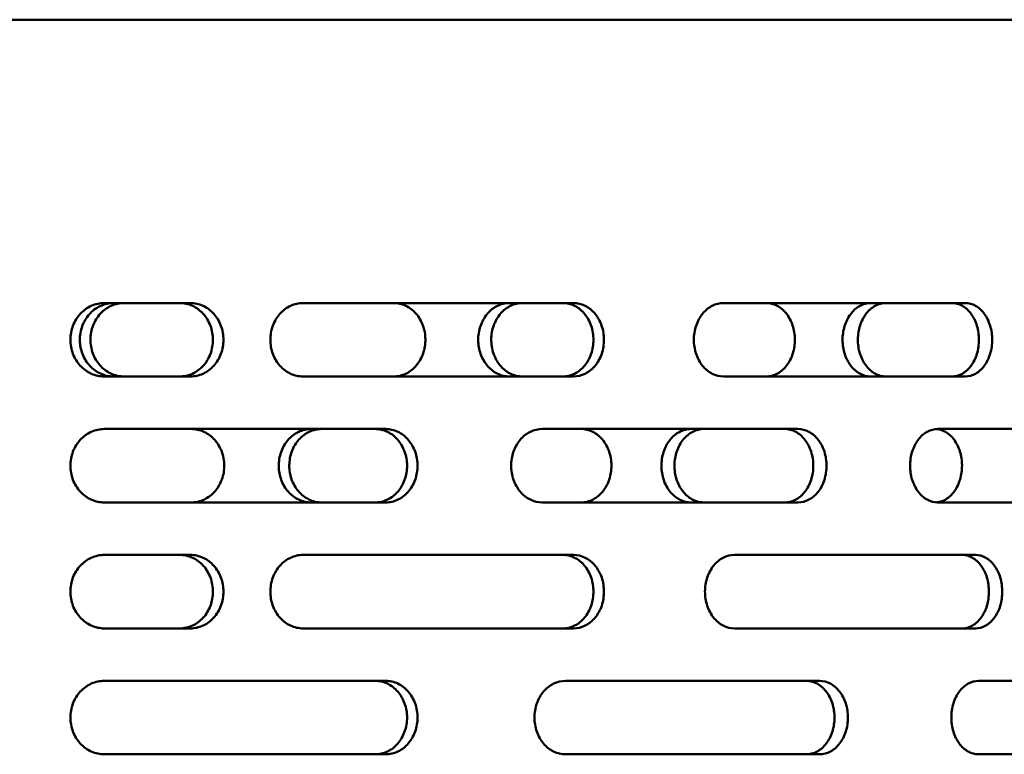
# Model space of a CAD drawing. Header units: millimetres. Extents: x -1106 to 8832, y -1538 to 1985.
# Tile 24 of 42: x 6471 to 6565, y 785 to 855. Entities that reach past the tile are written whole.
import ezdxf

# ---------------------------------------------------------------- set-up
doc = ezdxf.new("R2010")
doc.units = ezdxf.units.MM
doc.layers.add('Видимый контур (ГОСТ)', color=7, linetype='Continuous', lineweight=50)

msp = doc.modelspace()

# ---------------------------------------------------------------- linework, layer by layer
at = {"layer": 'Видимый контур (ГОСТ)'}
for p, q in [((6658.405, 855.137), (6053.405, 855.137)), ((6487.203, 828.137), (6479.004, 828.137)), ((6523.684, 828.137), (6497.924, 828.137)), ((6560.994, 828.137), (6537.958, 828.137)), ((6479.004, 821.137), (6487.203, 821.137)), ((6497.924, 821.137), (6523.684, 821.137)), ((6537.958, 821.137), (6560.994, 821.137)), ((6505.808, 816.137), (6479.004, 816.137)), ((6545.065, 816.137), (6520.715, 816.137)), ((6579.664, 816.137), (6558.367, 816.137)), ((6479.004, 809.137), (6505.808, 809.137)), ((6520.715, 809.137), (6545.065, 809.137)), ((6558.367, 809.137), (6579.664, 809.137)), ((6487.203, 804.137), (6479.004, 804.137)), ((6523.684, 804.137), (6497.924, 804.137)), ((6561.962, 804.137), (6539.01, 804.137)), ((6479.004, 797.137), (6487.203, 797.137)), ((6497.924, 797.137), (6523.684, 797.137)), ((6539.01, 797.137), (6561.962, 797.137)), ((6505.808, 792.137), (6479.004, 792.137)), ((6547.118, 792.137), (6522.922, 792.137)), ((6583.183, 792.137), (6562.259, 792.137)), ((6479.004, 785.137), (6505.808, 785.137)), ((6522.922, 785.137), (6547.118, 785.137)), ((6562.259, 785.137), (6583.183, 785.137))]:
    msp.add_line(p, q, dxfattribs=at)
for points, knots in [([(6479.004, 821.137), (6478.601, 821.137), (6478.169, 821.225), (6477.374, 821.583), (6477.011, 821.853), (6476.438, 822.475), (6476.19, 822.868), (6475.861, 823.729), (6475.78, 824.197), (6475.78, 825.077), (6475.861, 825.546), (6476.191, 826.408), (6476.44, 826.802), (6477.013, 827.423), (6477.376, 827.692), (6478.17, 828.049), (6478.601, 828.137), (6479.004, 828.137)], [0.528676, 0.528676, 0.528676, 0.528676, 0.661341, 0.661341, 0.794007, 0.794007, 0.925818, 0.925818, 1.057628, 1.057628, 1.189649, 1.189649, 1.32167, 1.32167, 1.454125, 1.454125, 1.58658, 1.58658, 1.58658, 1.58658]), ([(6479.886, 821.137), (6479.462, 821.137), (6479.042, 821.229), (6478.271, 821.582), (6477.926, 821.833), (6477.332, 822.474), (6477.092, 822.862), (6476.771, 823.702), (6476.687, 824.144), (6476.676, 825.054), (6476.754, 825.512), (6477.066, 826.357), (6477.29, 826.736), (6477.868, 827.394), (6478.221, 827.661), (6478.814, 827.943), (6479.026, 828.017), (6479.455, 828.113), (6479.67, 828.137), (6479.886, 828.137)], [0, 0, 0, 0, 0.139579, 0.139579, 0.274416, 0.274416, 0.413415, 0.413415, 0.54767, 0.54767, 0.686345, 0.686345, 0.820695, 0.820695, 0.960109, 0.960109, 1.033164, 1.033164, 1.104131, 1.104131, 1.104131, 1.104131]), ([(6480.893, 828.137), (6480.47, 828.137), (6480.05, 828.045), (6479.28, 827.692), (6478.935, 827.441), (6478.341, 826.8), (6478.101, 826.412), (6477.78, 825.572), (6477.695, 825.13), (6477.685, 824.22), (6477.763, 823.761), (6478.074, 822.917), (6478.299, 822.538), (6478.877, 821.88), (6479.229, 821.612), (6479.822, 821.33), (6480.034, 821.257), (6480.463, 821.161), (6480.678, 821.137), (6480.893, 821.137)], [0, 0, 0, 0, 0.139561, 0.139561, 0.274374, 0.274374, 0.413373, 0.413373, 0.547635, 0.547635, 0.686319, 0.686319, 0.820664, 0.820664, 0.960066, 0.960066, 1.033121, 1.033121, 1.104089, 1.104089, 1.104089, 1.104089]), ([(6486.2, 821.137), (6486.597, 821.137), (6487.02, 821.225), (6487.798, 821.582), (6488.153, 821.852), (6488.711, 822.474), (6488.953, 822.867), (6489.274, 823.729), (6489.353, 824.197), (6489.353, 824.637), (6489.353, 825.076), (6489.274, 825.545), (6488.953, 826.407), (6488.711, 826.8), (6488.153, 827.422), (6487.798, 827.692), (6487.02, 828.049), (6486.597, 828.137), (6486.2, 828.137)], [1.584437, 1.584437, 1.584437, 1.584437, 1.716626, 1.716626, 1.848815, 1.848815, 1.980633, 1.980633, 2.112451, 2.112451, 2.112451, 2.244268, 2.244268, 2.376086, 2.376086, 2.508275, 2.508275, 2.640464, 2.640464, 2.640464, 2.640464]), ([(6487.203, 828.137), (6487.6, 828.137), (6488.022, 828.049), (6488.799, 827.692), (6489.154, 827.423), (6489.713, 826.801), (6489.955, 826.408), (6490.276, 825.545), (6490.355, 825.077), (6490.355, 824.637), (6490.355, 824.197), (6490.276, 823.729), (6489.955, 822.867), (6489.714, 822.474), (6489.155, 821.852), (6488.8, 821.582), (6488.023, 821.225), (6487.6, 821.137), (6487.203, 821.137)], [1.584406, 1.584406, 1.584406, 1.584406, 1.716509, 1.716509, 1.848613, 1.848613, 1.980512, 1.980512, 2.112411, 2.112411, 2.112411, 2.244229, 2.244229, 2.376047, 2.376047, 2.508231, 2.508231, 2.640416, 2.640416, 2.640416, 2.640416]), ([(6497.924, 821.137), (6497.536, 821.137), (6497.121, 821.225), (6496.357, 821.582), (6496.008, 821.851), (6495.456, 822.473), (6495.217, 822.867), (6494.9, 823.729), (6494.822, 824.197), (6494.822, 825.076), (6494.9, 825.545), (6495.217, 826.408), (6495.457, 826.801), (6496.008, 827.423), (6496.357, 827.692), (6497.121, 828.049), (6497.536, 828.137), (6497.924, 828.137)], [0.527482, 0.527482, 0.527482, 0.527482, 0.659428, 0.659428, 0.791375, 0.791375, 0.923215, 0.923215, 1.055054, 1.055054, 1.186922, 1.186922, 1.318789, 1.318789, 1.450708, 1.450708, 1.582627, 1.582627, 1.582627, 1.582627]), ([(6506.565, 828.137), (6506.966, 828.137), (6507.363, 828.045), (6508.089, 827.693), (6508.414, 827.443), (6508.973, 826.803), (6509.198, 826.415), (6509.501, 825.575), (6509.58, 825.132), (6509.59, 824.221), (6509.517, 823.762), (6509.224, 822.916), (6509.013, 822.536), (6508.469, 821.879), (6508.138, 821.611), (6507.578, 821.33), (6507.378, 821.257), (6506.972, 821.161), (6506.769, 821.137), (6506.565, 821.137)], [0, 0, 0, 0, 0.139164, 0.139164, 0.273618, 0.273618, 0.412619, 0.412619, 0.546981, 0.546981, 0.685863, 0.685863, 0.820357, 0.820357, 0.959502, 0.959502, 1.032375, 1.032375, 1.103164, 1.103164, 1.103164, 1.103164]), ([(6517.58, 821.137), (6517.188, 821.137), (6516.799, 821.229), (6516.085, 821.582), (6515.765, 821.833), (6515.215, 822.474), (6514.993, 822.862), (6514.694, 823.702), (6514.616, 824.144), (6514.606, 825.054), (6514.679, 825.512), (6514.968, 826.357), (6515.176, 826.736), (6515.712, 827.394), (6516.038, 827.661), (6516.588, 827.943), (6516.784, 828.017), (6517.181, 828.113), (6517.38, 828.137), (6517.58, 828.137)], [0, 0, 0, 0, 0.139579, 0.139579, 0.274416, 0.274416, 0.413415, 0.413415, 0.54767, 0.54767, 0.686345, 0.686345, 0.820695, 0.820695, 0.960109, 0.960109, 1.033164, 1.033164, 1.104131, 1.104131, 1.104131, 1.104131]), ([(6518.825, 828.137), (6518.433, 828.137), (6518.044, 828.045), (6517.331, 827.692), (6517.011, 827.441), (6516.461, 826.8), (6516.239, 826.412), (6515.941, 825.572), (6515.863, 825.13), (6515.853, 824.22), (6515.926, 823.761), (6516.214, 822.917), (6516.422, 822.538), (6516.958, 821.88), (6517.284, 821.612), (6517.833, 821.33), (6518.03, 821.257), (6518.426, 821.161), (6518.625, 821.137), (6518.825, 821.137)], [0, 0, 0, 0, 0.139561, 0.139561, 0.274374, 0.274374, 0.413373, 0.413373, 0.547635, 0.547635, 0.686319, 0.686319, 0.820664, 0.820664, 0.960066, 0.960066, 1.033121, 1.033121, 1.104089, 1.104089, 1.104089, 1.104089]), ([(6522.682, 821.137), (6523.048, 821.137), (6523.439, 821.225), (6524.156, 821.582), (6524.483, 821.852), (6524.998, 822.474), (6525.221, 822.867), (6525.517, 823.729), (6525.589, 824.197), (6525.589, 824.637), (6525.589, 825.076), (6525.517, 825.545), (6525.221, 826.407), (6524.998, 826.8), (6524.483, 827.422), (6524.156, 827.691), (6523.439, 828.049), (6523.048, 828.137), (6522.682, 828.137)], [1.583676, 1.583676, 1.583676, 1.583676, 1.715849, 1.715849, 1.848021, 1.848021, 1.979852, 1.979852, 2.111683, 2.111683, 2.111683, 2.243514, 2.243514, 2.375345, 2.375345, 2.507517, 2.507517, 2.639689, 2.639689, 2.639689, 2.639689]), ([(6523.684, 828.137), (6524.05, 828.137), (6524.441, 828.049), (6525.158, 827.692), (6525.485, 827.423), (6526, 826.801), (6526.223, 826.408), (6526.519, 825.546), (6526.592, 825.077), (6526.592, 824.637), (6526.592, 824.197), (6526.519, 823.729), (6526.224, 822.867), (6526.001, 822.474), (6525.485, 821.852), (6525.158, 821.582), (6524.441, 821.225), (6524.051, 821.137), (6523.684, 821.137)], [1.583655, 1.583655, 1.583655, 1.583655, 1.715739, 1.715739, 1.847822, 1.847822, 1.979737, 1.979737, 2.111653, 2.111653, 2.111653, 2.243484, 2.243484, 2.375315, 2.375315, 2.507483, 2.507483, 2.639651, 2.639651, 2.639651, 2.639651]), ([(6537.958, 821.137), (6537.606, 821.137), (6537.231, 821.225), (6536.539, 821.582), (6536.223, 821.851), (6535.723, 822.473), (6535.507, 822.867), (6535.219, 823.729), (6535.148, 824.197), (6535.148, 825.076), (6535.219, 825.545), (6535.507, 826.407), (6535.723, 826.801), (6536.223, 827.422), (6536.539, 827.692), (6537.231, 828.049), (6537.606, 828.137), (6537.958, 828.137)], [0.527482, 0.527482, 0.527482, 0.527482, 0.659428, 0.659428, 0.791375, 0.791375, 0.923215, 0.923215, 1.055054, 1.055054, 1.186894, 1.186894, 1.318733, 1.318733, 1.45068, 1.45068, 1.582627, 1.582627, 1.582627, 1.582627]), ([(6542.034, 828.137), (6542.398, 828.137), (6542.758, 828.045), (6543.416, 827.693), (6543.71, 827.443), (6544.216, 826.803), (6544.42, 826.415), (6544.694, 825.575), (6544.766, 825.132), (6544.776, 824.221), (6544.709, 823.762), (6544.444, 822.916), (6544.253, 822.536), (6543.76, 821.879), (6543.46, 821.611), (6542.953, 821.33), (6542.771, 821.257), (6542.403, 821.161), (6542.219, 821.137), (6542.034, 821.137)], [0, 0, 0, 0, 0.139164, 0.139164, 0.273618, 0.273618, 0.412619, 0.412619, 0.546981, 0.546981, 0.685863, 0.685863, 0.820357, 0.820357, 0.959502, 0.959502, 1.032375, 1.032375, 1.103164, 1.103164, 1.103164, 1.103164]), ([(6551.983, 821.137), (6551.63, 821.137), (6551.28, 821.229), (6550.638, 821.582), (6550.35, 821.833), (6549.855, 822.474), (6549.654, 822.862), (6549.385, 823.702), (6549.315, 824.144), (6549.306, 825.054), (6549.372, 825.512), (6549.632, 826.357), (6549.82, 826.736), (6550.302, 827.394), (6550.596, 827.661), (6551.09, 827.943), (6551.267, 828.017), (6551.624, 828.113), (6551.803, 828.137), (6551.983, 828.137)], [0, 0, 0, 0, 0.139579, 0.139579, 0.274416, 0.274416, 0.413415, 0.413415, 0.54767, 0.54767, 0.686345, 0.686345, 0.820695, 0.820695, 0.960109, 0.960109, 1.033164, 1.033164, 1.104131, 1.104131, 1.104131, 1.104131]), ([(6553.44, 828.137), (6553.087, 828.137), (6552.738, 828.045), (6552.096, 827.692), (6551.808, 827.441), (6551.313, 826.8), (6551.113, 826.412), (6550.844, 825.572), (6550.774, 825.13), (6550.765, 824.22), (6550.83, 823.761), (6551.09, 822.917), (6551.278, 822.538), (6551.76, 821.88), (6552.054, 821.612), (6552.548, 821.33), (6552.725, 821.257), (6553.082, 821.161), (6553.26, 821.137), (6553.44, 821.137)], [0, 0, 0, 0, 0.139561, 0.139561, 0.274374, 0.274374, 0.413373, 0.413373, 0.547635, 0.547635, 0.686319, 0.686319, 0.820664, 0.820664, 0.960066, 0.960066, 1.033121, 1.033121, 1.104089, 1.104089, 1.104089, 1.104089]), ([(6559.733, 821.137), (6560.057, 821.137), (6560.401, 821.225), (6561.034, 821.582), (6561.322, 821.852), (6561.776, 822.474), (6561.973, 822.867), (6562.233, 823.729), (6562.297, 824.197), (6562.297, 824.637), (6562.297, 825.076), (6562.233, 825.545), (6561.973, 826.407), (6561.776, 826.8), (6561.322, 827.422), (6561.034, 827.691), (6560.401, 828.049), (6560.057, 828.137), (6559.733, 828.137)], [1.583676, 1.583676, 1.583676, 1.583676, 1.715849, 1.715849, 1.848021, 1.848021, 1.979852, 1.979852, 2.111683, 2.111683, 2.111683, 2.243514, 2.243514, 2.375345, 2.375345, 2.507517, 2.507517, 2.639689, 2.639689, 2.639689, 2.639689]), ([(6560.994, 828.137), (6561.318, 828.137), (6561.663, 828.049), (6562.296, 827.691), (6562.584, 827.422), (6563.038, 826.8), (6563.235, 826.407), (6563.495, 825.545), (6563.559, 825.076), (6563.559, 824.637), (6563.559, 824.197), (6563.495, 823.729), (6563.235, 822.867), (6563.038, 822.474), (6562.584, 821.852), (6562.296, 821.582), (6561.663, 821.225), (6561.318, 821.137), (6560.994, 821.137)], [1.583655, 1.583655, 1.583655, 1.583655, 1.715823, 1.715823, 1.847991, 1.847991, 1.979822, 1.979822, 2.111653, 2.111653, 2.111653, 2.243484, 2.243484, 2.375315, 2.375315, 2.507483, 2.507483, 2.639651, 2.639651, 2.639651, 2.639651]), ([(6479.004, 809.137), (6478.601, 809.137), (6478.169, 809.225), (6477.374, 809.583), (6477.011, 809.853), (6476.438, 810.475), (6476.19, 810.868), (6475.861, 811.729), (6475.78, 812.197), (6475.78, 813.076), (6475.861, 813.545), (6476.19, 814.406), (6476.438, 814.799), (6477.011, 815.421), (6477.374, 815.691), (6478.169, 816.049), (6478.601, 816.137), (6479.004, 816.137)], [0.528676, 0.528676, 0.528676, 0.528676, 0.661341, 0.661341, 0.794007, 0.794007, 0.925818, 0.925818, 1.057628, 1.057628, 1.189438, 1.189438, 1.321249, 1.321249, 1.453914, 1.453914, 1.58658, 1.58658, 1.58658, 1.58658]), ([(6487.273, 816.137), (6487.694, 816.137), (6488.11, 816.044), (6488.872, 815.689), (6489.212, 815.437), (6489.796, 814.794), (6490.03, 814.406), (6490.344, 813.567), (6490.426, 813.126), (6490.436, 812.219), (6490.359, 811.762), (6490.055, 810.92), (6489.835, 810.542), (6489.268, 809.883), (6488.921, 809.614), (6488.335, 809.331), (6488.125, 809.258), (6487.7, 809.161), (6487.487, 809.137), (6487.273, 809.137)], [0, 0, 0, 0, 0.140472, 0.140472, 0.276018, 0.276018, 0.415009, 0.415009, 0.548981, 0.548981, 0.687234, 0.687234, 0.821346, 0.821346, 0.961303, 0.961303, 1.034799, 1.034799, 1.106193, 1.106193, 1.106193, 1.106193]), ([(6498.709, 809.137), (6498.302, 809.137), (6497.897, 809.229), (6497.156, 809.58), (6496.824, 809.83), (6496.251, 810.47), (6496.019, 810.857), (6495.707, 811.698), (6495.626, 812.141), (6495.615, 813.052), (6495.691, 813.512), (6495.991, 814.358), (6496.209, 814.738), (6496.767, 815.396), (6497.106, 815.663), (6497.678, 815.944), (6497.882, 816.017), (6498.295, 816.113), (6498.502, 816.137), (6498.709, 816.137)], [0, 0, 0, 0, 0.138981, 0.138981, 0.273271, 0.273271, 0.412263, 0.412263, 0.546695, 0.546695, 0.68569, 0.68569, 0.820241, 0.820241, 0.959245, 0.959245, 1.032021, 1.032021, 1.102718, 1.102718, 1.102718, 1.102718]), ([(6499.712, 816.137), (6499.305, 816.137), (6498.901, 816.045), (6498.16, 815.694), (6497.827, 815.443), (6497.254, 814.804), (6497.022, 814.416), (6496.711, 813.576), (6496.629, 813.133), (6496.618, 812.222), (6496.694, 811.762), (6496.995, 810.916), (6497.212, 810.535), (6497.771, 809.878), (6498.11, 809.611), (6498.681, 809.33), (6498.885, 809.257), (6499.298, 809.161), (6499.505, 809.137), (6499.712, 809.137)], [0, 0, 0, 0, 0.138979, 0.138979, 0.273267, 0.273267, 0.41226, 0.41226, 0.546692, 0.546692, 0.685689, 0.685689, 0.82024, 0.82024, 0.959242, 0.959242, 1.032017, 1.032017, 1.102714, 1.102714, 1.102714, 1.102714]), ([(6504.808, 809.137), (6505.19, 809.137), (6505.597, 809.225), (6506.344, 809.582), (6506.684, 809.851), (6507.222, 810.473), (6507.454, 810.866), (6507.762, 811.729), (6507.838, 812.197), (6507.838, 812.637), (6507.838, 813.076), (6507.762, 813.545), (6507.454, 814.407), (6507.222, 814.801), (6506.684, 815.422), (6506.344, 815.692), (6505.597, 816.049), (6505.19, 816.137), (6504.808, 816.137)], [1.582117, 1.582117, 1.582117, 1.582117, 1.713957, 1.713957, 1.845798, 1.845798, 1.977639, 1.977639, 2.10948, 2.10948, 2.10948, 2.241321, 2.241321, 2.373162, 2.373162, 2.505003, 2.505003, 2.636843, 2.636843, 2.636843, 2.636843]), ([(6505.808, 816.137), (6506.19, 816.137), (6506.597, 816.049), (6507.344, 815.692), (6507.684, 815.422), (6508.222, 814.801), (6508.454, 814.407), (6508.763, 813.545), (6508.838, 813.076), (6508.838, 812.637), (6508.838, 812.197), (6508.763, 811.729), (6508.454, 810.866), (6508.222, 810.473), (6507.684, 809.851), (6507.344, 809.582), (6506.597, 809.225), (6506.19, 809.137), (6505.808, 809.137)], [1.582116, 1.582116, 1.582116, 1.582116, 1.713957, 1.713957, 1.845797, 1.845797, 1.977638, 1.977638, 2.10948, 2.10948, 2.10948, 2.241321, 2.241321, 2.373162, 2.373162, 2.505002, 2.505002, 2.636843, 2.636843, 2.636843, 2.636843]), ([(6520.715, 809.137), (6520.344, 809.137), (6519.948, 809.225), (6519.217, 809.583), (6518.883, 809.853), (6518.357, 810.475), (6518.129, 810.868), (6517.826, 811.729), (6517.751, 812.197), (6517.751, 813.076), (6517.826, 813.545), (6518.129, 814.406), (6518.357, 814.799), (6518.883, 815.421), (6519.217, 815.691), (6519.948, 816.049), (6520.344, 816.137), (6520.715, 816.137)], [0.528676, 0.528676, 0.528676, 0.528676, 0.661341, 0.661341, 0.794007, 0.794007, 0.925818, 0.925818, 1.057628, 1.057628, 1.189438, 1.189438, 1.321249, 1.321249, 1.453914, 1.453914, 1.58658, 1.58658, 1.58658, 1.58658]), ([(6524.398, 816.137), (6524.786, 816.137), (6525.169, 816.044), (6525.87, 815.689), (6526.183, 815.437), (6526.719, 814.794), (6526.934, 814.406), (6527.223, 813.567), (6527.298, 813.126), (6527.307, 812.219), (6527.236, 811.762), (6526.957, 810.92), (6526.755, 810.542), (6526.234, 809.883), (6525.915, 809.614), (6525.376, 809.331), (6525.183, 809.258), (6524.792, 809.161), (6524.595, 809.137), (6524.398, 809.137)], [0, 0, 0, 0, 0.140472, 0.140472, 0.276018, 0.276018, 0.415009, 0.415009, 0.548981, 0.548981, 0.687234, 0.687234, 0.821346, 0.821346, 0.961303, 0.961303, 1.034799, 1.034799, 1.106193, 1.106193, 1.106193, 1.106193]), ([(6534.884, 809.137), (6534.512, 809.137), (6534.142, 809.229), (6533.465, 809.58), (6533.161, 809.83), (6532.637, 810.47), (6532.425, 810.857), (6532.14, 811.698), (6532.065, 812.141), (6532.055, 813.052), (6532.125, 813.512), (6532.4, 814.358), (6532.599, 814.738), (6533.109, 815.396), (6533.42, 815.663), (6533.942, 815.944), (6534.128, 816.017), (6534.505, 816.113), (6534.694, 816.137), (6534.884, 816.137)], [0, 0, 0, 0, 0.138981, 0.138981, 0.273271, 0.273271, 0.412263, 0.412263, 0.546695, 0.546695, 0.68569, 0.68569, 0.820241, 0.820241, 0.959245, 0.959245, 1.032021, 1.032021, 1.102718, 1.102718, 1.102718, 1.102718]), ([(6536.123, 816.137), (6535.751, 816.137), (6535.382, 816.045), (6534.705, 815.694), (6534.401, 815.443), (6533.877, 814.804), (6533.665, 814.416), (6533.38, 813.576), (6533.305, 813.133), (6533.295, 812.222), (6533.364, 811.762), (6533.64, 810.916), (6533.839, 810.535), (6534.349, 809.878), (6534.659, 809.611), (6535.181, 809.33), (6535.368, 809.257), (6535.745, 809.161), (6535.934, 809.137), (6536.123, 809.137)], [0, 0, 0, 0, 0.138979, 0.138979, 0.273267, 0.273267, 0.41226, 0.41226, 0.546692, 0.546692, 0.685689, 0.685689, 0.82024, 0.82024, 0.959242, 0.959242, 1.032017, 1.032017, 1.102714, 1.102714, 1.102714, 1.102714]), ([(6543.807, 809.137), (6544.15, 809.137), (6544.515, 809.225), (6545.185, 809.582), (6545.491, 809.851), (6545.972, 810.473), (6546.181, 810.866), (6546.457, 811.729), (6546.525, 812.197), (6546.525, 812.637), (6546.525, 813.076), (6546.457, 813.545), (6546.181, 814.407), (6545.972, 814.801), (6545.491, 815.422), (6545.185, 815.692), (6544.515, 816.049), (6544.15, 816.137), (6543.807, 816.137)], [1.582117, 1.582117, 1.582117, 1.582117, 1.713957, 1.713957, 1.845798, 1.845798, 1.977639, 1.977639, 2.10948, 2.10948, 2.10948, 2.241321, 2.241321, 2.373162, 2.373162, 2.505003, 2.505003, 2.636843, 2.636843, 2.636843, 2.636843]), ([(6545.065, 816.137), (6545.408, 816.137), (6545.773, 816.049), (6546.444, 815.692), (6546.749, 815.422), (6547.231, 814.801), (6547.44, 814.407), (6547.716, 813.545), (6547.784, 813.076), (6547.784, 812.637), (6547.784, 812.197), (6547.716, 811.729), (6547.44, 810.866), (6547.231, 810.473), (6546.749, 809.851), (6546.444, 809.582), (6545.773, 809.225), (6545.408, 809.137), (6545.065, 809.137)], [1.582116, 1.582116, 1.582116, 1.582116, 1.713957, 1.713957, 1.845797, 1.845797, 1.977638, 1.977638, 2.10948, 2.10948, 2.10948, 2.241321, 2.241321, 2.373162, 2.373162, 2.505002, 2.505002, 2.636843, 2.636843, 2.636843, 2.636843]), ([(6558.367, 809.137), (6558.039, 809.137), (6557.687, 809.225), (6557.039, 809.583), (6556.743, 809.853), (6556.275, 810.475), (6556.073, 810.868), (6555.804, 811.729), (6555.737, 812.197), (6555.737, 813.076), (6555.804, 813.545), (6556.073, 814.406), (6556.275, 814.799), (6556.743, 815.421), (6557.039, 815.691), (6557.687, 816.049), (6558.039, 816.137), (6558.367, 816.137)], [0.528676, 0.528676, 0.528676, 0.528676, 0.661341, 0.661341, 0.794007, 0.794007, 0.925818, 0.925818, 1.057628, 1.057628, 1.189438, 1.189438, 1.321249, 1.321249, 1.453914, 1.453914, 1.58658, 1.58658, 1.58658, 1.58658]), ([(6558.23, 816.132), (6558.53, 816.111), (6558.824, 816.02), (6559.408, 815.689), (6559.687, 815.437), (6560.165, 814.794), (6560.357, 814.406), (6560.614, 813.567), (6560.681, 813.126), (6560.689, 812.219), (6560.626, 811.762), (6560.377, 810.92), (6560.197, 810.542), (6559.733, 809.883), (6559.448, 809.614), (6558.967, 809.331), (6558.794, 809.258), (6558.49, 809.173), (6558.36, 809.151), (6558.23, 809.142)], [0.018484, 0.018484, 0.018484, 0.018484, 0.140472, 0.140472, 0.276018, 0.276018, 0.415009, 0.415009, 0.548981, 0.548981, 0.687234, 0.687234, 0.821346, 0.821346, 0.961303, 0.961303, 1.034799, 1.034799, 1.08772, 1.08772, 1.08772, 1.08772]), ([(6479.004, 797.137), (6478.601, 797.137), (6478.169, 797.225), (6477.374, 797.583), (6477.011, 797.853), (6476.438, 798.475), (6476.19, 798.868), (6475.861, 799.729), (6475.78, 800.197), (6475.78, 801.076), (6475.861, 801.545), (6476.19, 802.406), (6476.438, 802.799), (6477.011, 803.421), (6477.374, 803.691), (6478.169, 804.049), (6478.601, 804.137), (6479.004, 804.137)], [0.528676, 0.528676, 0.528676, 0.528676, 0.661341, 0.661341, 0.794007, 0.794007, 0.925818, 0.925818, 1.057628, 1.057628, 1.189438, 1.189438, 1.321249, 1.321249, 1.453914, 1.453914, 1.58658, 1.58658, 1.58658, 1.58658]), ([(6486.2, 797.137), (6486.597, 797.137), (6487.02, 797.225), (6487.798, 797.582), (6488.153, 797.852), (6488.711, 798.474), (6488.953, 798.867), (6489.274, 799.729), (6489.353, 800.197), (6489.353, 800.637), (6489.353, 801.076), (6489.274, 801.545), (6488.953, 802.407), (6488.711, 802.8), (6488.153, 803.422), (6487.798, 803.692), (6487.02, 804.049), (6486.597, 804.137), (6486.2, 804.137)], [1.584437, 1.584437, 1.584437, 1.584437, 1.716626, 1.716626, 1.848815, 1.848815, 1.980633, 1.980633, 2.112451, 2.112451, 2.112451, 2.244268, 2.244268, 2.376086, 2.376086, 2.508275, 2.508275, 2.640464, 2.640464, 2.640464, 2.640464]), ([(6487.203, 804.137), (6487.6, 804.137), (6488.023, 804.049), (6488.8, 803.692), (6489.155, 803.422), (6489.714, 802.8), (6489.955, 802.407), (6490.276, 801.545), (6490.355, 801.076), (6490.355, 800.637), (6490.355, 800.197), (6490.276, 799.729), (6489.955, 798.867), (6489.714, 798.474), (6489.155, 797.852), (6488.8, 797.582), (6488.023, 797.225), (6487.6, 797.137), (6487.203, 797.137)], [1.584406, 1.584406, 1.584406, 1.584406, 1.716591, 1.716591, 1.848775, 1.848775, 1.980593, 1.980593, 2.112411, 2.112411, 2.112411, 2.244229, 2.244229, 2.376047, 2.376047, 2.508231, 2.508231, 2.640416, 2.640416, 2.640416, 2.640416]), ([(6497.924, 797.137), (6497.536, 797.137), (6497.121, 797.225), (6496.357, 797.582), (6496.008, 797.851), (6495.456, 798.473), (6495.217, 798.867), (6494.9, 799.729), (6494.822, 800.197), (6494.822, 801.076), (6494.9, 801.545), (6495.217, 802.407), (6495.456, 802.801), (6496.008, 803.422), (6496.357, 803.692), (6497.121, 804.049), (6497.536, 804.137), (6497.924, 804.137)], [0.527482, 0.527482, 0.527482, 0.527482, 0.659428, 0.659428, 0.791375, 0.791375, 0.923215, 0.923215, 1.055054, 1.055054, 1.186894, 1.186894, 1.318733, 1.318733, 1.45068, 1.45068, 1.582627, 1.582627, 1.582627, 1.582627]), ([(6522.682, 797.137), (6523.048, 797.137), (6523.438, 797.225), (6524.155, 797.582), (6524.482, 797.851), (6524.997, 798.473), (6525.221, 798.866), (6525.516, 799.728), (6525.589, 800.197), (6525.589, 800.637), (6525.589, 801.076), (6525.517, 801.545), (6525.221, 802.407), (6524.998, 802.8), (6524.483, 803.422), (6524.156, 803.691), (6523.439, 804.049), (6523.048, 804.137), (6522.682, 804.137)], [1.583677, 1.583677, 1.583677, 1.583677, 1.715763, 1.715763, 1.847849, 1.847849, 1.979766, 1.979766, 2.111683, 2.111683, 2.111683, 2.243514, 2.243514, 2.375345, 2.375345, 2.507517, 2.507517, 2.639689, 2.639689, 2.639689, 2.639689]), ([(6523.684, 804.137), (6524.051, 804.137), (6524.441, 804.049), (6525.158, 803.691), (6525.485, 803.422), (6526.001, 802.8), (6526.224, 802.407), (6526.519, 801.545), (6526.592, 801.076), (6526.592, 800.637), (6526.592, 800.197), (6526.519, 799.729), (6526.224, 798.867), (6526.001, 798.474), (6525.485, 797.852), (6525.158, 797.582), (6524.441, 797.225), (6524.051, 797.137), (6523.684, 797.137)], [1.583655, 1.583655, 1.583655, 1.583655, 1.715823, 1.715823, 1.847991, 1.847991, 1.979822, 1.979822, 2.111653, 2.111653, 2.111653, 2.243484, 2.243484, 2.375315, 2.375315, 2.507483, 2.507483, 2.639651, 2.639651, 2.639651, 2.639651]), ([(6539.01, 797.137), (6538.66, 797.137), (6538.286, 797.225), (6537.596, 797.582), (6537.281, 797.851), (6536.783, 798.473), (6536.567, 798.867), (6536.28, 799.729), (6536.209, 800.197), (6536.209, 801.076), (6536.28, 801.545), (6536.567, 802.407), (6536.783, 802.801), (6537.281, 803.422), (6537.596, 803.692), (6538.286, 804.049), (6538.66, 804.137), (6539.01, 804.137)], [0.527482, 0.527482, 0.527482, 0.527482, 0.659428, 0.659428, 0.791375, 0.791375, 0.923215, 0.923215, 1.055054, 1.055054, 1.186894, 1.186894, 1.318733, 1.318733, 1.45068, 1.45068, 1.582627, 1.582627, 1.582627, 1.582627]), ([(6560.694, 797.137), (6561.016, 797.137), (6561.36, 797.225), (6561.989, 797.582), (6562.276, 797.851), (6562.729, 798.473), (6562.925, 798.866), (6563.184, 799.728), (6563.248, 800.197), (6563.248, 800.637), (6563.248, 801.076), (6563.184, 801.545), (6562.925, 802.407), (6562.729, 802.8), (6562.277, 803.422), (6561.99, 803.691), (6561.36, 804.049), (6561.017, 804.137), (6560.694, 804.137)], [1.583677, 1.583677, 1.583677, 1.583677, 1.715763, 1.715763, 1.847849, 1.847849, 1.979766, 1.979766, 2.111683, 2.111683, 2.111683, 2.243514, 2.243514, 2.375345, 2.375345, 2.507517, 2.507517, 2.639689, 2.639689, 2.639689, 2.639689]), ([(6561.962, 804.137), (6562.285, 804.137), (6562.628, 804.049), (6563.259, 803.691), (6563.546, 803.422), (6563.998, 802.8), (6564.194, 802.407), (6564.453, 801.545), (6564.517, 801.076), (6564.517, 800.637), (6564.517, 800.197), (6564.453, 799.729), (6564.194, 798.867), (6563.998, 798.474), (6563.546, 797.852), (6563.259, 797.582), (6562.628, 797.225), (6562.285, 797.137), (6561.962, 797.137)], [1.583655, 1.583655, 1.583655, 1.583655, 1.715823, 1.715823, 1.847991, 1.847991, 1.979822, 1.979822, 2.111653, 2.111653, 2.111653, 2.243484, 2.243484, 2.375315, 2.375315, 2.507483, 2.507483, 2.639651, 2.639651, 2.639651, 2.639651]), ([(6479.004, 785.137), (6478.601, 785.137), (6478.169, 785.225), (6477.374, 785.583), (6477.011, 785.853), (6476.438, 786.475), (6476.19, 786.868), (6475.861, 787.729), (6475.78, 788.197), (6475.78, 789.076), (6475.861, 789.545), (6476.19, 790.406), (6476.438, 790.799), (6477.011, 791.421), (6477.374, 791.691), (6478.169, 792.049), (6478.601, 792.137), (6479.004, 792.137)], [0.528676, 0.528676, 0.528676, 0.528676, 0.661341, 0.661341, 0.794007, 0.794007, 0.925818, 0.925818, 1.057628, 1.057628, 1.189438, 1.189438, 1.321249, 1.321249, 1.453914, 1.453914, 1.58658, 1.58658, 1.58658, 1.58658]), ([(6504.808, 785.137), (6505.19, 785.137), (6505.597, 785.225), (6506.344, 785.582), (6506.684, 785.851), (6507.222, 786.473), (6507.454, 786.866), (6507.762, 787.729), (6507.838, 788.197), (6507.838, 788.637), (6507.838, 789.076), (6507.762, 789.545), (6507.454, 790.407), (6507.222, 790.801), (6506.684, 791.422), (6506.344, 791.692), (6505.597, 792.049), (6505.19, 792.137), (6504.808, 792.137)], [1.582117, 1.582117, 1.582117, 1.582117, 1.713957, 1.713957, 1.845798, 1.845798, 1.977639, 1.977639, 2.10948, 2.10948, 2.10948, 2.241321, 2.241321, 2.373162, 2.373162, 2.505003, 2.505003, 2.636843, 2.636843, 2.636843, 2.636843]), ([(6505.808, 792.137), (6506.19, 792.137), (6506.597, 792.049), (6507.344, 791.692), (6507.684, 791.422), (6508.222, 790.801), (6508.454, 790.407), (6508.763, 789.545), (6508.838, 789.076), (6508.838, 788.637), (6508.838, 788.197), (6508.763, 787.729), (6508.454, 786.866), (6508.222, 786.473), (6507.684, 785.851), (6507.344, 785.582), (6506.597, 785.225), (6506.19, 785.137), (6505.808, 785.137)], [1.582116, 1.582116, 1.582116, 1.582116, 1.713957, 1.713957, 1.845797, 1.845797, 1.977638, 1.977638, 2.10948, 2.10948, 2.10948, 2.241321, 2.241321, 2.373162, 2.373162, 2.505002, 2.505002, 2.636843, 2.636843, 2.636843, 2.636843]), ([(6522.922, 785.137), (6522.554, 785.137), (6522.16, 785.225), (6521.433, 785.583), (6521.101, 785.853), (6520.577, 786.475), (6520.351, 786.868), (6520.049, 787.729), (6519.975, 788.197), (6519.975, 789.076), (6520.049, 789.545), (6520.351, 790.406), (6520.577, 790.799), (6521.101, 791.421), (6521.433, 791.691), (6522.16, 792.049), (6522.554, 792.137), (6522.922, 792.137)], [0.528676, 0.528676, 0.528676, 0.528676, 0.661341, 0.661341, 0.794007, 0.794007, 0.925818, 0.925818, 1.057628, 1.057628, 1.189438, 1.189438, 1.321249, 1.321249, 1.453914, 1.453914, 1.58658, 1.58658, 1.58658, 1.58658]), ([(6545.846, 785.137), (6546.186, 785.137), (6546.549, 785.225), (6547.215, 785.582), (6547.518, 785.851), (6547.996, 786.473), (6548.203, 786.866), (6548.478, 787.729), (6548.545, 788.197), (6548.545, 788.637), (6548.545, 789.076), (6548.478, 789.545), (6548.203, 790.407), (6547.996, 790.801), (6547.518, 791.422), (6547.215, 791.692), (6546.549, 792.049), (6546.186, 792.137), (6545.846, 792.137)], [1.582117, 1.582117, 1.582117, 1.582117, 1.713957, 1.713957, 1.845798, 1.845798, 1.977639, 1.977639, 2.10948, 2.10948, 2.10948, 2.241321, 2.241321, 2.373162, 2.373162, 2.505003, 2.505003, 2.636843, 2.636843, 2.636843, 2.636843]), ([(6547.118, 792.137), (6547.459, 792.137), (6547.821, 792.049), (6548.487, 791.692), (6548.79, 791.422), (6549.269, 790.801), (6549.476, 790.407), (6549.75, 789.545), (6549.817, 789.076), (6549.817, 788.637), (6549.817, 788.197), (6549.75, 787.729), (6549.476, 786.866), (6549.269, 786.473), (6548.79, 785.851), (6548.487, 785.582), (6547.821, 785.225), (6547.459, 785.137), (6547.118, 785.137)], [1.582116, 1.582116, 1.582116, 1.582116, 1.713957, 1.713957, 1.845797, 1.845797, 1.977638, 1.977638, 2.10948, 2.10948, 2.10948, 2.241321, 2.241321, 2.373162, 2.373162, 2.505002, 2.505002, 2.636843, 2.636843, 2.636843, 2.636843]), ([(6562.259, 785.137), (6561.936, 785.137), (6561.59, 785.225), (6560.952, 785.583), (6560.66, 785.853), (6560.2, 786.475), (6560, 786.868), (6559.736, 787.729), (6559.67, 788.197), (6559.67, 789.076), (6559.736, 789.545), (6560, 790.406), (6560.2, 790.799), (6560.66, 791.421), (6560.952, 791.691), (6561.59, 792.049), (6561.936, 792.137), (6562.259, 792.137)], [0.528676, 0.528676, 0.528676, 0.528676, 0.661341, 0.661341, 0.794007, 0.794007, 0.925818, 0.925818, 1.057628, 1.057628, 1.189438, 1.189438, 1.321249, 1.321249, 1.453914, 1.453914, 1.58658, 1.58658, 1.58658, 1.58658])]:
    msp.add_open_spline(points, degree=3, knots=knots, dxfattribs=at)

doc.saveas('drawing.dxf')
